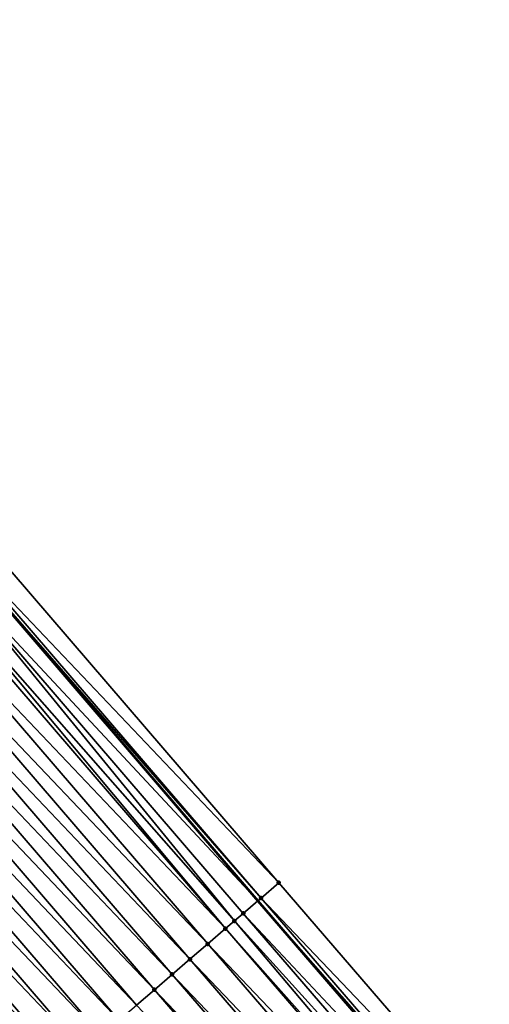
# Model space of a CAD drawing. Header units: feet. Extents: x 2007189 to 2022806, y 818621 to 837694.
# Tile 19 of 256: x 2014647 to 2014667, y 821055 to 821097. Entities that reach past the tile are written whole.
import ezdxf

# ---------------------------------------------------------------- set-up
doc = ezdxf.new("R2010")
doc.units = ezdxf.units.FT
doc.header["$MEASUREMENT"] = 0
for name, color, linetype, lineweight in [('EP_Travel Lane', 172, 'Continuous', 53), ('Road Shots', 141, 'Continuous', 100), ('Road X-Section', 40, 'Continuous', 13)]:
    doc.layers.add(name, color=color, linetype=linetype, lineweight=lineweight)
doc.layers.add('I-77-MM17-21_SB-Surface-Border', color=7, linetype='Continuous')
doc.layers.add('I-77-MM17-21_SB-Surface-TIN', color=7, linetype='Continuous')

msp = doc.modelspace()

# ---------------------------------------------------------------- linework, layer by layer
at = {"layer": 'EP_Travel Lane'}
msp.add_polyline3d([(2014405.504664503, 821369.0269005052, 267.5518156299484), (2014417.742723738, 821353.2436675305, 267.329344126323), (2014430.020133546, 821337.4566830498, 267.1379403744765), (2014442.297477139, 821321.6697837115, 266.9362125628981), (2014454.599537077, 821306.0416258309, 266.7578830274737), (2014467.002259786, 821290.3527937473, 266.5752984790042), (2014479.381460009, 821274.7287879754, 266.3502706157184), (2014491.857649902, 821259.0985004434, 266.1532553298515), (2014504.333707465, 821243.4683786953, 265.9351483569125), (2014516.849162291, 821228.1429652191, 265.7118770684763), (2014529.563236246, 821212.7057812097, 265.4976771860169), (2014542.324479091, 821197.1465768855, 265.2964364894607), (2014554.898113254, 821181.5944285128, 265.1107420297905), (2014567.471860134, 821166.0421407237, 264.9434946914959), (2014580.075537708, 821150.712655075, 264.772652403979), (2014592.822525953, 821135.3023886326, 264.5777724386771), (2014605.514837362, 821120.0283185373, 264.3753991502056), (2014618.416291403, 821104.7473084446, 264.1675141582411), (2014631.31766812, 821089.4663899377, 263.9481167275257), (2014644.236063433, 821074.3584732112, 263.7194495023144), (2014657.269999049, 821059.190440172, 263.5019639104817), (2014670.282031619, 821044.0730757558, 263.2928787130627), (2014683.37444203, 821028.9551887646, 263.0971655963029), (2014696.466936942, 821013.8372041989, 262.9149687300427)], dxfattribs=at)
at = {"layer": 'I-77-MM17-21_SB-Surface-Border', "color": 3, "linetype": 'Continuous', "lineweight": -3}
msp.add_polyline3d([(2014405.641703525, 821369.1331777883, 267.5420234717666), (2014418.667895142, 821353.964126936, 267.2566906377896), (2014430.156331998, 821337.5627141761, 267.1295725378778), (2014443.222591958, 821322.390315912, 266.8547292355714), (2014455.518322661, 821306.7689944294, 266.6774759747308), (2014467.921069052, 821291.0801324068, 266.4986994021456), (2014480.296797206, 821275.4603400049, 266.2784309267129), (2014492.772867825, 821259.8302019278, 266.0624007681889), (2014504.467885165, 821243.5755989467, 265.9259152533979), (2014517.754245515, 821228.889534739, 265.6235767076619), (2014531.239793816, 821214.0886115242, 265.3418197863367), (2014543.235657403, 821197.8844702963, 265.21054609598), (2014555.810841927, 821182.3335444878, 265.0273428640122), (2014569.163251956, 821167.41184108, 264.7863094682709), (2014581.749516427, 821152.0994371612, 264.6055544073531), (2014594.496481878, 821136.6891982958, 264.4069952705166), (2014607.173482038, 821121.4309101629, 264.2115497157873), (2014620.074939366, 821106.1498961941, 264.0041525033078), (2014632.976235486, 821090.8690731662, 263.7727450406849), (2014645.124142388, 821075.1228823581, 263.6301706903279), (2014658.158100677, 821059.9548229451, 263.4158821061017), (2014671.167343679, 821044.8408362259, 263.2088249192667), (2014684.259726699, 821029.722980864, 263.0087292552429), (2014697.352205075, 821014.6050153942, 262.8238862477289)], dxfattribs=at)
at = {"layer": 'I-77-MM17-21_SB-Surface-TIN', "color": 128, "linetype": 'Continuous', "lineweight": -3}
for points in [[(2014658.158100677, 821059.9548229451, 263.4158821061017), (2014645.124142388, 821075.1228823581, 263.6301706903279), (2014644.366258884, 821074.4704918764, 263.7095940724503)], [(2014657.400190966, 821059.3024629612, 263.4916090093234), (2014644.366258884, 821074.4704918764, 263.7095940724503), (2014644.236063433, 821074.3584732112, 263.7194495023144)], [(2014657.400190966, 821059.3024629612, 263.4916090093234), (2014658.158100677, 821059.9548229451, 263.4158821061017), (2014644.366258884, 821074.4704918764, 263.7095940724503)], [(2014643.608219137, 821073.8182832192, 263.766975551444), (2014657.269999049, 821059.190440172, 263.5019639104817), (2014644.236063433, 821074.3584732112, 263.7194495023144)], [(2014657.400190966, 821059.3024629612, 263.4916090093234), (2014644.236063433, 821074.3584732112, 263.7194495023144), (2014657.269999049, 821059.190440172, 263.5019639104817)], [(2014656.267116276, 821058.3276673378, 263.5711898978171), (2014643.608219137, 821073.8182832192, 263.766975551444), (2014643.059978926, 821073.3467963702, 263.7936427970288)], [(2014656.642171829, 821058.6502303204, 263.5518985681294), (2014657.269999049, 821059.190440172, 263.5019639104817), (2014643.608219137, 821073.8182832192, 263.766975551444)], [(2014656.267116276, 821058.3276673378, 263.5711898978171), (2014656.642171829, 821058.6502303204, 263.5518985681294), (2014643.608219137, 821073.8182832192, 263.766975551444)], [(2014655.883955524, 821057.9982271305, 263.5843727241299), (2014642.850020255, 821073.1662597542, 263.8019069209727), (2014642.091764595, 821072.5143023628, 263.8288284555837)], [(2014655.883955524, 821057.9982271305, 263.5843727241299), (2014643.059978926, 821073.3467963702, 263.7936427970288), (2014642.850020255, 821073.1662597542, 263.8019069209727)], [(2014655.883955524, 821057.9982271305, 263.5843727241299), (2014656.267116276, 821058.3276673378, 263.5711898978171), (2014643.059978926, 821073.3467963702, 263.7936427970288)], [(2014655.125677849, 821057.3462953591, 263.6081890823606), (2014642.091764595, 821072.5143023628, 263.8288284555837), (2014641.333507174, 821071.8623470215, 263.8555014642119)], [(2014655.125677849, 821057.3462953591, 263.6081890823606), (2014655.883955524, 821057.9982271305, 263.5843727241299), (2014642.091764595, 821072.5143023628, 263.8288284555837)], [(2014654.367425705, 821056.6943338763, 263.6356072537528), (2014641.333507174, 821071.8623470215, 263.8555014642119), (2014640.575265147, 821071.2103737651, 263.8843462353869)], [(2014654.367425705, 821056.6943338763, 263.6356072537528), (2014655.125677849, 821057.3462953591, 263.6081890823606), (2014641.333507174, 821071.8623470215, 263.8555014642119)], [(2014653.609195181, 821056.0423472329, 263.6660755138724), (2014640.575265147, 821071.2103737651, 263.8843462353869), (2014639.81701912, 821070.5584051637, 263.9126267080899)], [(2014653.609195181, 821056.0423472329, 263.6660755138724), (2014654.367425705, 821056.6943338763, 263.6356072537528), (2014640.575265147, 821071.2103737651, 263.8843462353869)], [(2014652.85098842, 821055.3903329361, 263.6998961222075), (2014639.81701912, 821070.5584051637, 263.9126267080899), (2014639.058778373, 821069.9064304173, 263.9416521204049)], [(2014652.85098842, 821055.3903329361, 263.6998961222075), (2014653.609195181, 821056.0423472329, 263.6660755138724), (2014639.81701912, 821070.5584051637, 263.9126267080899)], [(2014652.092752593, 821054.738352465, 263.7296161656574), (2014639.058778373, 821069.9064304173, 263.9416521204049), (2014638.300527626, 821069.2544673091, 263.9692666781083)], [(2014652.092752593, 821054.738352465, 263.7296161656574), (2014652.85098842, 821055.3903329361, 263.6998961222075), (2014639.058778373, 821069.9064304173, 263.9416521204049)], [(2014651.334515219, 821054.0863737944, 263.7591179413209), (2014638.300527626, 821069.2544673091, 263.9692666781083), (2014637.542296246, 821068.6024816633, 263.9996133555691)], [(2014651.334515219, 821054.0863737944, 263.7591179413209), (2014652.092752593, 821054.738352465, 263.7296161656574), (2014638.300527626, 821069.2544673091, 263.9692666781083)], [(2014650.576290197, 821053.4343807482, 263.7903624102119), (2014637.542296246, 821068.6024816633, 263.9996133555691), (2014636.784075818, 821067.9504832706, 264.0315053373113)], [(2014650.576290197, 821053.4343807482, 263.7903624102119), (2014651.334515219, 821054.0863737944, 263.7591179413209), (2014637.542296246, 821068.6024816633, 263.9996133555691)], [(2014649.818062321, 821052.7823910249, 263.8212040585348), (2014636.784075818, 821067.9504832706, 264.0315053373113), (2014636.025831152, 821067.2985130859, 264.0599777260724)], [(2014649.818062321, 821052.7823910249, 263.8212040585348), (2014650.576290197, 821053.4343807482, 263.7903624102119), (2014636.784075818, 821067.9504832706, 264.0315053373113)], [(2014649.05982699, 821052.1304099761, 263.8509941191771), (2014636.025831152, 821067.2985130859, 264.0599777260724), (2014635.267563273, 821066.6465698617, 264.0851790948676)], [(2014649.05982699, 821052.1304099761, 263.8509941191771), (2014649.818062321, 821052.7823910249, 263.8212040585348), (2014636.025831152, 821067.2985130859, 264.0599777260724)], [(2014634.509331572, 821065.9945846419, 264.115476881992), (2014648.301547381, 821051.4784803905, 263.8745422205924), (2014635.267563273, 821066.6465698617, 264.0851790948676)], [(2014649.05982699, 821052.1304099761, 263.8509941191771), (2014635.267563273, 821066.6465698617, 264.0851790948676), (2014648.301547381, 821051.4784803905, 263.8745422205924)], [(2014647.543284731, 821050.8265311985, 263.900473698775), (2014634.509331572, 821065.9945846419, 264.115476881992), (2014633.751080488, 821065.3426219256, 264.1430439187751)], [(2014647.543284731, 821050.8265311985, 263.900473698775), (2014648.301547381, 821051.4784803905, 263.8745422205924), (2014634.509331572, 821065.9945846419, 264.115476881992)], [(2014646.7850694, 821050.1745268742, 263.9330853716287), (2014647.543284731, 821050.8265311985, 263.900473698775), (2014633.751080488, 821065.3426219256, 264.1430439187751)], [(2014671.167343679, 821044.8408362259, 263.2088249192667), (2014658.158100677, 821059.9548229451, 263.4158821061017), (2014657.400190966, 821059.3024629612, 263.4916090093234)], [(2014670.411879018, 821044.1856464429, 263.2833693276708), (2014657.400190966, 821059.3024629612, 263.4916090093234), (2014657.269999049, 821059.190440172, 263.5019639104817)], [(2014670.411879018, 821044.1856464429, 263.2833693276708), (2014671.167343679, 821044.8408362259, 263.2088249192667), (2014657.400190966, 821059.3024629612, 263.4916090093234)], [(2014656.642171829, 821058.6502303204, 263.5518985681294), (2014670.282031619, 821044.0730757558, 263.2928787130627), (2014657.269999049, 821059.190440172, 263.5019639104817)], [(2014670.411879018, 821044.1856464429, 263.2833693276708), (2014657.269999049, 821059.190440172, 263.5019639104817), (2014670.282031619, 821044.0730757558, 263.2928787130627)], [(2014669.65629431, 821043.5305952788, 263.3387046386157), (2014656.642171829, 821058.6502303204, 263.5518985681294), (2014656.267116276, 821058.3276673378, 263.5711898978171)], [(2014669.65629431, 821043.5305952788, 263.3387046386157), (2014670.282031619, 821044.0730757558, 263.2928787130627), (2014656.642171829, 821058.6502303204, 263.5518985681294)], [(2014669.139304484, 821043.0825439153, 263.3646161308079), (2014656.267116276, 821058.3276673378, 263.5711898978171), (2014655.883955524, 821057.9982271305, 263.5843727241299)], [(2014669.139304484, 821043.0825439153, 263.3646161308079), (2014669.65629431, 821043.5305952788, 263.3387046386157), (2014656.267116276, 821058.3276673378, 263.5711898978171)], [(2014668.900585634, 821042.8756872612, 263.3742034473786), (2014655.883955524, 821057.9982271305, 263.5843727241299), (2014655.125677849, 821057.3462953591, 263.6081890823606)], [(2014668.900585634, 821042.8756872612, 263.3742034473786), (2014669.139304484, 821043.0825439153, 263.3646161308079), (2014655.883955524, 821057.9982271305, 263.5843727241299)], [(2014668.144829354, 821042.2208342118, 263.4020850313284), (2014655.125677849, 821057.3462953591, 263.6081890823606), (2014654.367425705, 821056.6943338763, 263.6356072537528)], [(2014668.144829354, 821042.2208342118, 263.4020850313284), (2014668.900585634, 821042.8756872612, 263.3742034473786), (2014655.125677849, 821057.3462953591, 263.6081890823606)], [(2014667.389079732, 821041.5659734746, 263.4310319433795), (2014654.367425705, 821056.6943338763, 263.6356072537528), (2014653.609195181, 821056.0423472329, 263.6660755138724)], [(2014667.389079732, 821041.5659734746, 263.4310319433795), (2014668.144829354, 821042.2208342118, 263.4020850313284), (2014654.367425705, 821056.6943338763, 263.6356072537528)], [(2014666.633335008, 821040.9111070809, 263.4607627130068), (2014653.609195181, 821056.0423472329, 263.6660755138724), (2014652.85098842, 821055.3903329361, 263.6998961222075)], [(2014666.633335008, 821040.9111070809, 263.4607627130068), (2014667.389079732, 821041.5659734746, 263.4310319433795), (2014653.609195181, 821056.0423472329, 263.6660755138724)], [(2014665.877595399, 821040.2562347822, 263.4913117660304), (2014652.85098842, 821055.3903329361, 263.6998961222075), (2014652.092752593, 821054.738352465, 263.7296161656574)], [(2014665.877595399, 821040.2562347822, 263.4913117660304), (2014666.633335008, 821040.9111070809, 263.4607627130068), (2014652.85098842, 821055.3903329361, 263.6998961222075)]]:
    msp.add_3dface(points, dxfattribs=at)
at = {"layer": 'Road Shots', "lineweight": 100}
for p in [(2014658.158100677, 821059.9548229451, 263.4158821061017), (2014657.400190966, 821059.3024629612, 263.4916090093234), (2014656.642171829, 821058.6502303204, 263.5518985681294), (2014656.267116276, 821058.3276673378, 263.5711898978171), (2014655.883955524, 821057.9982271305, 263.5843727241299), (2014655.125677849, 821057.3462953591, 263.6081890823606), (2014654.367425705, 821056.6943338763, 263.6356072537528), (2014653.609195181, 821056.0423472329, 263.6660755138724), (2014652.85098842, 821055.3903329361, 263.6998961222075)]:
    msp.add_point(p, dxfattribs=at)
at = {"layer": 'Road X-Section', "extrusion": (-0.6516967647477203, 0.7584016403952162, 0.01087559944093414), "elevation": -690250.1223006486, "flags": 128}
msp.add_lwpolyline([(-2063124.183554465, 7770.759297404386), (-2063123.183554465, 7770.835028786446), (-2063122.183554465, 7770.895321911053), (-2063121.68886921, 7770.914614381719), (-2063121.183554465, 7770.927797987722), (-2063120.183554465, 7770.951615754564), (-2063119.183554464, 7770.979035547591), (-2063118.183554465, 7771.009505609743), (-2063117.183554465, 7771.043328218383), (-2063116.183554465, 7771.073050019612), (-2063115.183554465, 7771.102553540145), (-2063114.183554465, 7771.133799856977), (-2063113.183554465, 7771.164643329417), (-2063112.183554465, 7771.194435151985), (-2063111.183554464, 7771.217984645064), (-2063110.183554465, 7771.243917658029), (-2063109.183554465, 7771.276531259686), (-2063108.183554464, 7771.309374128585), (-2063107.183554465, 7771.339251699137), (-2063106.183554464, 7771.369394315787), (-2063105.183554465, 7771.398961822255), (-2063104.183554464, 7771.426528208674), (-2063103.183554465, 7771.453400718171), (-2063102.183554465, 7771.481801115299), (-2063101.183554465, 7771.511840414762), (-2063100.183554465, 7771.541431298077), (-2063099.183554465, 7771.573647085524), (-2063098.183554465, 7771.608585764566), (-2063097.183554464, 7771.635479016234), (-2063097.141250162, 7771.6364318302), (-2063096.183554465, 7771.654673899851), (-2063095.183554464, 7771.672838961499), (-2063094.183554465, 7771.688379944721), (-2063093.370107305, 7771.699813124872), (-2063093.370107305, 7771.699813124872)], dxfattribs=at)

doc.saveas('drawing.dxf')
